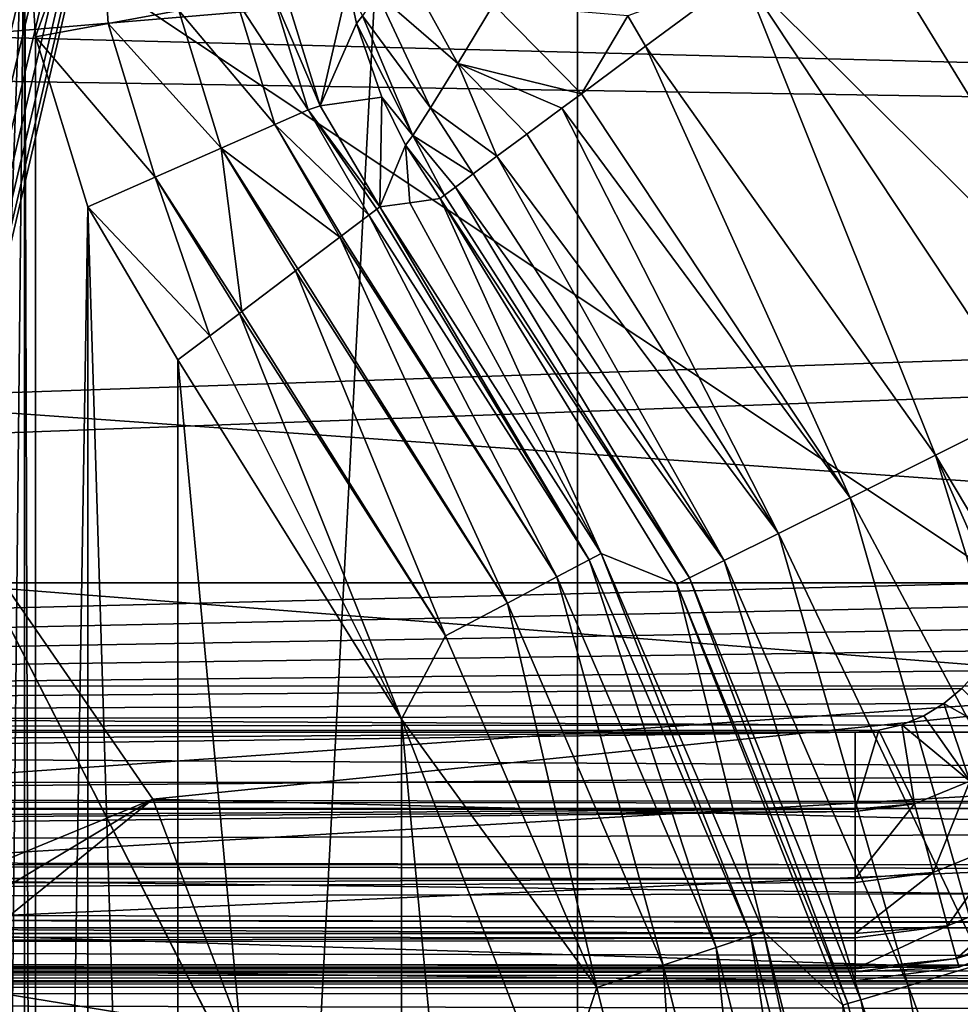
# Model space of a CAD drawing. Header units: millimetres. Extents: x -40 to 40, y -40 to 40.
# Tile 99 of 256: x -19.7 to -17.9, y 1.5 to 3.4. Entities that reach past the tile are written whole.
import ezdxf

# ---------------------------------------------------------------- set-up
doc = ezdxf.new("R2010")
doc.units = ezdxf.units.MM
doc.header["$LTSCALE"] = 26.699852
for name, color, linetype in [('1', 7, 'CONTINUOUS'), ('104', 7, 'CONTINUOUS'), ('109', 7, 'CONTINUOUS'), ('117', 7, 'CONTINUOUS'), ('139', 7, 'CONTINUOUS'), ('146', 7, 'CONTINUOUS'), ('16', 7, 'CONTINUOUS'), ('48', 7, 'CONTINUOUS'), ('60', 7, 'CONTINUOUS'), ('625', 7, 'CONTINUOUS'), ('626', 7, 'CONTINUOUS'), ('629', 7, 'CONTINUOUS'), ('636', 7, 'CONTINUOUS'), ('638', 7, 'CONTINUOUS'), ('639', 7, 'CONTINUOUS'), ('644', 7, 'CONTINUOUS'), ('645', 7, 'CONTINUOUS'), ('646', 7, 'CONTINUOUS'), ('666', 7, 'CONTINUOUS'), ('667', 7, 'CONTINUOUS'), ('668', 7, 'CONTINUOUS'), ('694', 7, 'CONTINUOUS'), ('695', 7, 'CONTINUOUS'), ('747', 7, 'CONTINUOUS'), ('753', 7, 'CONTINUOUS'), ('754', 7, 'CONTINUOUS'), ('909', 7, 'CONTINUOUS'), ('910', 7, 'CONTINUOUS'), ('912', 7, 'CONTINUOUS')]:
    doc.layers.add(name, color=color, linetype=linetype)

msp = doc.modelspace()

# ---------------------------------------------------------------- linework, layer by layer
at = {"layer": '1', "linetype": 'Continuous'}
for points in [[(-15.1168, 36.4929), (-18.6204, 34.8358), (-18.6197, -34.8362), (-15.1168, 36.4929)], [(-15.116, -36.4932), (-15.1168, 36.4929), (-18.6197, -34.8362), (-15.116, -36.4932)], [(-18.6204, 34.8358), (-21.9451, 32.843), (-21.9445, -32.8434), (-18.6204, 34.8358)], [(-18.6197, -34.8362), (-18.6204, 34.8358), (-21.9445, -32.8434), (-18.6197, -34.8362)]]:
    msp.add_3dface(points, dxfattribs=at)
at = {"layer": '104', "linetype": 'Continuous'}
for points in [[(-31.3007, 6.6534, -730), (-31.8247, 3.3452, -730), (-5.6924, 5.6921, -730), (-31.3007, 6.6534, -730)], [(-31.8247, 3.3452, -730), (-23.483, 3.9707, -730), (-5.6924, 5.6921, -730), (-31.8247, 3.3452, -730)], [(-21.5813, 3.7399, -730), (-20.7275, 3.2918, -730), (-6.6934, 4.4723, -730), (-21.5813, 3.7399, -730)], [(-6.6934, 4.4723, -730), (-20.7275, 3.2918, -730), (-7.4371, 3.0809, -730), (-6.6934, 4.4723, -730)], [(-20.7275, 3.2918, -730), (-20.0059, 2.6524, -730), (-7.4371, 3.0809, -730), (-20.7275, 3.2918, -730)], [(-20.0059, 2.6524, -730), (-19.4582, 1.859, -730), (-7.4371, 3.0809, -730), (-20.0059, 2.6524, -730)], [(-7.4371, 3.0809, -730), (-19.4582, 1.859, -730), (-7.8952, 1.5712, -730), (-7.4371, 3.0809, -730)], [(-19.4582, 1.859, -730), (-19.1162, 0.9572, -730), (-7.8952, 1.5712, -730), (-19.4582, 1.859, -730)], [(-19.1162, 0.9572, -730), (-19, 0, -730), (-7.8952, 1.5712, -730), (-19.1162, 0.9572, -730)], [(-7.8952, 1.5712, -730), (-19, 0, -730), (-8.05, 0, -730), (-7.8952, 1.5712, -730)]]:
    msp.add_3dface(points, dxfattribs=at)
at = {"layer": '109', "linetype": 'Continuous'}
for points in [[(-10.5178, 1.9662, -733), (-32.3094, 3.515, -733), (-9.9773, 3.8656, -733), (-10.5178, 1.9662, -733)], [(-22.7081, 2.0291, -733), (-32.3094, 3.515, -733), (-10.5178, 1.9662, -733), (-22.7081, 2.0291, -733)], [(-22.1484, 1.8647, -733), (-22.7081, 2.0291, -733), (-10.5178, 1.9662, -733), (-22.1484, 1.8647, -733)], [(-10.7, 0, -733), (-22.1484, 1.8647, -733), (-10.5178, 1.9662, -733), (-10.7, 0, -733)], [(-21.6581, 1.5498, -733), (-22.1484, 1.8647, -733), (-10.7, 0, -733), (-21.6581, 1.5498, -733)], [(-21.2759, 1.109, -733), (-21.6581, 1.5498, -733), (-10.7, 0, -733), (-21.2759, 1.109, -733)]]:
    msp.add_3dface(points, dxfattribs=at)
at = {"layer": '117', "linetype": 'Continuous'}
for points in [[(-19.4582, 1.859, -730), (-20.0059, 2.6524, -730), (-21.2754, 1.1083, -731.95), (-19.4582, 1.859, -730)], [(-19.4582, 1.859, -730), (-21.2754, 1.1083, -731.95), (-21.1353, 0.8516, -731.95), (-19.4582, 1.859, -730)], [(-19.4582, 1.859, -730), (-21.1353, 0.8516, -731.95), (-21.033, 0.5776, -731.95), (-19.4582, 1.859, -730)], [(-19.1162, 0.9572, -730), (-19.4582, 1.859, -730), (-21.033, 0.5776, -731.95), (-19.1162, 0.9572, -730)]]:
    msp.add_3dface(points, dxfattribs=at)
at = {"layer": '139', "linetype": 'Continuous'}
for points in [[(-19.7116, 3.715, -733), (-20.9482, 5.2112, -733), (-19.8211, 0.6759, -733), (-19.7116, 3.715, -733)], [(-19.75, 0, -733), (-19.7116, 3.715, -733), (-19.8211, 0.6759, -733), (-19.75, 0, -733)], [(-19.7116, -3.7139, -733), (-19.7116, 3.715, -733), (-19.75, 0, -733), (-19.7116, -3.7139, -733)], [(-19.6896, 3.3643, -733), (-19.7116, 3.715, -733), (-19.6895, -3.3633, -733), (-19.6896, 3.3643, -733)], [(-19.6895, -3.3633, -733), (-19.7116, 3.715, -733), (-19.7116, -3.7139, -733), (-19.6895, -3.3633, -733)], [(-19.5867, 3.0283, -733), (-19.6896, 3.3643, -733), (-19.6895, -3.3633, -733), (-19.5867, 3.0283, -733)], [(-19.5863, -3.0274, -733), (-19.5867, 3.0283, -733), (-19.6895, -3.3633, -733), (-19.5863, -3.0274, -733)], [(-19.4087, 2.7259, -733), (-19.5867, 3.0283, -733), (-19.4087, -2.7259, -733), (-19.4087, 2.7259, -733)], [(-19.4087, -2.7259, -733), (-19.5867, 3.0283, -733), (-19.5863, -3.0274, -733), (-19.4087, -2.7259, -733)], [(-18.9676, 2.0168, -733), (-19.4087, 2.7259, -733), (-18.9676, -2.0168, -733), (-18.9676, 2.0168, -733)], [(-18.9676, -2.0168, -733), (-19.4087, 2.7259, -733), (-19.4087, -2.7259, -733), (-18.9676, -2.0168, -733)], [(-18.6647, 1.2383, -733), (-18.9676, 2.0168, -733), (-18.6651, -1.2396, -733), (-18.6647, 1.2383, -733)], [(-18.6651, -1.2396, -733), (-18.9676, 2.0168, -733), (-18.9676, -2.0168, -733), (-18.6651, -1.2396, -733)]]:
    msp.add_3dface(points, dxfattribs=at)
at = {"layer": '146', "linetype": 'Continuous'}
for points in [[(-29.4827, 1.9913, -823.9652), (-24.9125, 14.5088, -823.7467), (-2.4565, 1.9913, -823.9652), (-29.4827, 1.9913, -823.9652)], [(-24.9125, 14.5088, -823.7467), (-1.7467, 14.5087, -823.7467), (-2.4565, 1.9913, -823.9652), (-24.9125, 14.5088, -823.7467)]]:
    msp.add_3dface(points, dxfattribs=at)
at = {"layer": '16', "linetype": 'Continuous'}
for points in [[(-33.9501, 1.8406, -3.5), (-33.5521, 5.5004, -3.5), (33.9501, 1.8406, -3.5), (-33.9501, 1.8406, -3.5)], [(33.9501, 1.8406, -3.5), (-33.5521, 5.5004, -3.5), (5, 5.4103, -3.5), (33.9501, 1.8406, -3.5)], [(33.9501, -1.8406, -3.5), (-33.9501, 1.8406, -3.5), (33.9501, 1.8406, -3.5), (33.9501, -1.8406, -3.5)], [(-33.9501, -1.8406, -3.5), (-33.9501, 1.8406, -3.5), (33.9501, -1.8406, -3.5), (-33.9501, -1.8406, -3.5)]]:
    msp.add_3dface(points, dxfattribs=at)
at = {"layer": '48', "linetype": 'Continuous'}
for points in [[(-7.3415, 3.0413, -14), (-37.6094, 3.8257, -14), (-6.6072, 4.415, -14), (-7.3415, 3.0413, -14)], [(-37.7549, 1.9155, -14), (-37.6094, 3.8257, -14), (-7.3415, 3.0413, -14), (-37.7549, 1.9155, -14)], [(-7.7938, 1.5503, -14), (-37.7549, 1.9155, -14), (-7.3415, 3.0413, -14), (-7.7938, 1.5503, -14)], [(-37.8035, 0, -14), (-37.7549, 1.9155, -14), (-7.9465, 0, -14), (-37.8035, 0, -14)], [(-7.9465, 0, -14), (-37.7549, 1.9155, -14), (-7.7938, 1.5503, -14), (-7.9465, 0, -14)]]:
    msp.add_3dface(points, dxfattribs=at)
at = {"layer": '60', "linetype": 'Continuous'}
for points in [[(-20.6948, 28.4846, -11.5), (-20.6939, -28.4853, -11.5), (-17.6035, 30.492, -11.5), (-20.6948, 28.4846, -11.5)], [(-20.6939, -28.4853, -11.5), (-17.6029, -30.4924, -11.5), (-17.6035, 30.492, -11.5), (-20.6939, -28.4853, -11.5)]]:
    msp.add_3dface(points, dxfattribs=at)
at = {"layer": '625', "linetype": 'Continuous'}
for points in [[(-29.4913, 1.5, -820.5348), (-29.4913, 1.5, -745.4392), (-18.0722, 1.5, -820.5348), (-29.4913, 1.5, -820.5348)], [(-29.4913, 1.5, -745.4392), (-20.6945, 1.5, -745.4392), (-18.0722, 1.5, -820.5348), (-29.4913, 1.5, -745.4392)]]:
    msp.add_3dface(points, dxfattribs=at)
at = {"layer": '626', "linetype": 'Continuous'}
for points in [[(-18.0722, 1.9913, -821.0348), (-29.4853, 1.8389, -821.0082), (-18.0722, 1.8388, -821.0081), (-18.0722, 1.9913, -821.0348)], [(-29.484, 1.914, -821.0274), (-29.4853, 1.8389, -821.0082), (-18.0722, 1.9913, -821.0348), (-29.484, 1.914, -821.0274)], [(-29.4827, 1.9913, -821.0348), (-29.484, 1.914, -821.0274), (-18.0722, 1.9913, -821.0348), (-29.4827, 1.9913, -821.0348)], [(-18.0722, 1.8344, -821.0066), (-29.4877, 1.7019, -820.9362), (-18.0722, 1.7019, -820.9362), (-18.0722, 1.8344, -821.0066)], [(-29.4866, 1.7676, -820.9775), (-29.4877, 1.7019, -820.9362), (-18.0722, 1.8344, -821.0066), (-29.4866, 1.7676, -820.9775)], [(-29.4853, 1.8389, -821.0082), (-29.4866, 1.7676, -820.9775), (-18.0722, 1.8388, -821.0081), (-29.4853, 1.8389, -821.0082)], [(-18.0722, 1.8388, -821.0081), (-29.4866, 1.7676, -820.9775), (-18.0722, 1.8344, -821.0066), (-18.0722, 1.8388, -821.0081)], [(-18.0722, 1.7019, -820.9362), (-29.4888, 1.6434, -820.8853), (-18.0722, 1.6939, -820.9302), (-18.0722, 1.7019, -820.9362)], [(-29.4877, 1.7019, -820.9362), (-29.4888, 1.6434, -820.8853), (-18.0722, 1.7019, -820.9362), (-29.4877, 1.7019, -820.9362)], [(-18.0722, 1.6939, -820.9302), (-29.4888, 1.6434, -820.8853), (-18.0722, 1.5935, -820.8259), (-18.0722, 1.6939, -820.9302)], [(-29.4888, 1.6434, -820.8853), (-29.4896, 1.5934, -820.8259), (-18.0722, 1.5935, -820.8259), (-29.4888, 1.6434, -820.8853)], [(-29.4896, 1.5934, -820.8259), (-29.4903, 1.5533, -820.7595), (-18.0722, 1.5847, -820.8132), (-29.4896, 1.5934, -820.8259)], [(-18.0722, 1.5847, -820.8132), (-29.4903, 1.5533, -820.7595), (-18.0722, 1.524, -820.6877), (-18.0722, 1.5847, -820.8132)], [(-18.0722, 1.5935, -820.8259), (-29.4896, 1.5934, -820.8259), (-18.0722, 1.5847, -820.8132), (-18.0722, 1.5935, -820.8259)], [(-29.4903, 1.5533, -820.7595), (-29.4908, 1.5239, -820.6877), (-18.0722, 1.524, -820.6877), (-29.4903, 1.5533, -820.7595)], [(-29.4911, 1.506, -820.6122), (-29.4913, 1.5, -820.5348), (-18.0722, 1.518, -820.6677), (-29.4911, 1.506, -820.6122)], [(-29.4913, 1.5, -820.5348), (-18.0722, 1.5, -820.5348), (-18.0722, 1.518, -820.6677), (-29.4913, 1.5, -820.5348)], [(-29.4908, 1.5239, -820.6877), (-29.4911, 1.506, -820.6122), (-18.0722, 1.518, -820.6677), (-29.4908, 1.5239, -820.6877)], [(-18.0722, 1.524, -820.6877), (-29.4908, 1.5239, -820.6877), (-18.0722, 1.518, -820.6677), (-18.0722, 1.524, -820.6877)]]:
    msp.add_3dface(points, dxfattribs=at)
at = {"layer": '629', "linetype": 'Continuous'}
for points in [[(-17.5509, 14.5087, -821.2533), (-29.4123, 10.048, -821.1754), (-17.7718, 2.286, -821.0399), (-17.5509, 14.5087, -821.2533)], [(-29.4123, 10.048, -821.1754), (-29.4827, 1.9913, -821.0348), (-17.7718, 2.286, -821.0399), (-29.4123, 10.048, -821.1754)], [(-17.7718, 2.286, -821.0399), (-29.4827, 1.9913, -821.0348), (-17.7763, 2.2395, -821.0391), (-17.7718, 2.286, -821.0399)], [(-17.7763, 2.2395, -821.0391), (-29.4827, 1.9913, -821.0348), (-17.7879, 2.1944, -821.0383), (-17.7763, 2.2395, -821.0391)], [(-17.7879, 2.1944, -821.0383), (-29.4827, 1.9913, -821.0348), (-17.8064, 2.1516, -821.0376), (-17.7879, 2.1944, -821.0383)], [(-17.8064, 2.1516, -821.0376), (-29.4827, 1.9913, -821.0348), (-17.8312, 2.1123, -821.0369), (-17.8064, 2.1516, -821.0376)], [(-17.8312, 2.1123, -821.0369), (-29.4827, 1.9913, -821.0348), (-17.8617, 2.0773, -821.0363), (-17.8312, 2.1123, -821.0369)], [(-17.8617, 2.0773, -821.0363), (-29.4827, 1.9913, -821.0348), (-17.8973, 2.0474, -821.0357), (-17.8617, 2.0773, -821.0363)], [(-17.8973, 2.0474, -821.0357), (-29.4827, 1.9913, -821.0348), (-17.9371, 2.0233, -821.0353), (-17.8973, 2.0474, -821.0357)], [(-17.9371, 2.0233, -821.0353), (-29.4827, 1.9913, -821.0348), (-17.9802, 2.0057, -821.035), (-17.9371, 2.0233, -821.0353)], [(-17.9802, 2.0057, -821.035), (-29.4827, 1.9913, -821.0348), (-18.0256, 1.9949, -821.0348), (-17.9802, 2.0057, -821.035)], [(-29.4827, 1.9913, -821.0348), (-18.0722, 1.9913, -821.0348), (-18.0256, 1.9949, -821.0348), (-29.4827, 1.9913, -821.0348)]]:
    msp.add_3dface(points, dxfattribs=at)
at = {"layer": '636', "linetype": 'Continuous'}
for points in [[(-19.9209, 2.8738, -744.3793), (-19.921, 3.0122, -744.3088), (-17.0513, 14.5087, -820.7359), (-19.9209, 2.8738, -744.3793)], [(-19.921, 3.0122, -744.3088), (-19.9202, 3.1585, -744.2569), (-17.0513, 14.5087, -820.7359), (-19.921, 3.0122, -744.3088)], [(-19.9201, 2.7456, -744.467), (-19.9209, 2.8738, -744.3793), (-17.0513, 14.5087, -820.7359), (-19.9201, 2.7456, -744.467)], [(-19.9202, 3.1585, -744.2569), (-19.9187, 3.3103, -744.2242), (-17.0513, 14.5087, -820.7359), (-19.9202, 3.1585, -744.2569)], [(-19.9185, 2.6298, -744.5705), (-19.9201, 2.7456, -744.467), (-17.0513, 14.5087, -820.7359), (-19.9185, 2.6298, -744.5705)], [(-19.9187, 3.3103, -744.2242), (-19.9165, 3.4651, -744.2115), (-17.0513, 14.5087, -820.7359), (-19.9187, 3.3103, -744.2242)], [(-19.9162, 2.5285, -744.688), (-19.9185, 2.6298, -744.5705), (-17.0513, 14.5087, -820.7359), (-19.9162, 2.5285, -744.688)], [(-19.9131, 2.4432, -744.8176), (-19.9162, 2.5285, -744.688), (-17.0513, 14.5087, -820.7359), (-19.9131, 2.4432, -744.8176)], [(-19.9095, 2.3753, -744.9571), (-19.9131, 2.4432, -744.8176), (-17.0513, 14.5087, -820.7359), (-19.9095, 2.3753, -744.9571)], [(-19.9052, 2.326, -745.1041), (-19.9095, 2.3753, -744.9571), (-17.0513, 14.5087, -820.7359), (-19.9052, 2.326, -745.1041)], [(-19.9004, 2.2961, -745.2563), (-19.9052, 2.326, -745.1041), (-17.0513, 14.5087, -820.7359), (-19.9004, 2.2961, -745.2563)], [(-19.8952, 2.2861, -745.4113), (-19.9004, 2.2961, -745.2563), (-17.0513, 14.5087, -820.7359), (-19.8952, 2.2861, -745.4113)], [(-19.8952, 2.2861, -745.4113), (-17.0513, 14.5087, -820.7359), (-17.2722, 2.286, -820.5225), (-19.8952, 2.2861, -745.4113)]]:
    msp.add_3dface(points, dxfattribs=at)
at = {"layer": '638', "linetype": 'Continuous'}
for points in [[(-19.9251, 2.0826, -745.4123), (-19.8952, 2.2861, -745.4113), (-17.3025, 2.0816, -820.5219), (-19.9251, 2.0826, -745.4123)], [(-19.8952, 2.2861, -745.4113), (-17.2722, 2.286, -820.5225), (-17.3025, 2.0816, -820.5219), (-19.8952, 2.2861, -745.4113)], [(-20.0065, 1.8925, -745.4152), (-19.9251, 2.0826, -745.4123), (-17.3025, 2.0816, -820.5219), (-20.0065, 1.8925, -745.4152)], [(-17.3842, 1.8917, -820.5224), (-20.0065, 1.8925, -745.4152), (-17.3025, 2.0816, -820.5219), (-17.3842, 1.8917, -820.5224)], [(-20.1338, 1.7297, -745.4196), (-20.0065, 1.8925, -745.4152), (-17.3842, 1.8917, -820.5224), (-20.1338, 1.7297, -745.4196)], [(-17.5118, 1.7291, -820.5241), (-20.1338, 1.7297, -745.4196), (-17.3842, 1.8917, -820.5224), (-17.5118, 1.7291, -820.5241)], [(-20.2986, 1.605, -745.4254), (-20.1338, 1.7297, -745.4196), (-17.5118, 1.7291, -820.5241), (-20.2986, 1.605, -745.4254)], [(-17.6761, 1.6049, -820.5269), (-20.2986, 1.605, -745.4254), (-17.5118, 1.7291, -820.5241), (-17.6761, 1.6049, -820.5269)], [(-20.4899, 1.5267, -745.4321), (-20.2986, 1.605, -745.4254), (-17.8674, 1.5267, -820.5305), (-20.4899, 1.5267, -745.4321)], [(-17.8674, 1.5267, -820.5305), (-20.2986, 1.605, -745.4254), (-17.6761, 1.6049, -820.5269), (-17.8674, 1.5267, -820.5305)], [(-20.6945, 1.5, -745.4392), (-20.4899, 1.5267, -745.4321), (-18.0722, 1.5, -820.5348), (-20.6945, 1.5, -745.4392)], [(-18.0722, 1.5, -820.5348), (-20.4899, 1.5267, -745.4321), (-17.8674, 1.5267, -820.5305), (-18.0722, 1.5, -820.5348)]]:
    msp.add_3dface(points, dxfattribs=at)
at = {"layer": '639', "linetype": 'Continuous'}
for points in [[(-17.8617, 2.0773, -821.0363), (-17.8973, 2.0474, -821.0357), (-17.7515, 1.9655, -821.0089), (-17.8617, 2.0773, -821.0363)], [(-17.8973, 2.0474, -821.0357), (-17.9371, 2.0233, -821.0353), (-17.8457, 1.8943, -821.0077), (-17.8973, 2.0474, -821.0357)], [(-17.8973, 2.0474, -821.0357), (-17.8457, 1.8943, -821.0077), (-17.7515, 1.9655, -821.0089), (-17.8973, 2.0474, -821.0357)], [(-17.9371, 2.0233, -821.0353), (-17.9802, 2.0057, -821.035), (-17.8457, 1.8943, -821.0077), (-17.9371, 2.0233, -821.0353)], [(-17.9802, 2.0057, -821.035), (-18.0256, 1.9949, -821.0348), (-17.955, 1.8496, -821.0069), (-17.9802, 2.0057, -821.035)], [(-17.9802, 2.0057, -821.035), (-17.955, 1.8496, -821.0069), (-17.8457, 1.8943, -821.0077), (-17.9802, 2.0057, -821.035)], [(-18.0256, 1.9949, -821.0348), (-18.0722, 1.8388, -821.0081), (-17.955, 1.8496, -821.0069), (-18.0256, 1.9949, -821.0348)], [(-18.0722, 1.9913, -821.0348), (-18.0722, 1.8388, -821.0081), (-18.0256, 1.9949, -821.0348), (-18.0722, 1.9913, -821.0348)], [(-17.955, 1.8496, -821.0069), (-17.9187, 1.7138, -820.9305), (-17.8457, 1.8943, -821.0077), (-17.955, 1.8496, -821.0069)], [(-17.9187, 1.7138, -820.9305), (-17.7755, 1.7723, -820.9315), (-17.8457, 1.8943, -821.0077), (-17.9187, 1.7138, -820.9305)], [(-18.0722, 1.7019, -820.9362), (-17.9187, 1.7138, -820.9305), (-17.955, 1.8496, -821.0069), (-18.0722, 1.7019, -820.9362)], [(-18.0722, 1.8344, -821.0066), (-18.0722, 1.7019, -820.9362), (-17.955, 1.8496, -821.0069), (-18.0722, 1.8344, -821.0066)], [(-18.0722, 1.8388, -821.0081), (-18.0722, 1.8344, -821.0066), (-17.955, 1.8496, -821.0069), (-18.0722, 1.8388, -821.0081)], [(-17.9187, 1.7138, -820.9305), (-17.8903, 1.6083, -820.8136), (-17.7755, 1.7723, -820.9315), (-17.9187, 1.7138, -820.9305)], [(-17.8903, 1.6083, -820.8136), (-17.7205, 1.6777, -820.8148), (-17.7755, 1.7723, -820.9315), (-17.8903, 1.6083, -820.8136)], [(-18.0722, 1.5935, -820.8259), (-17.8903, 1.6083, -820.8136), (-17.9187, 1.7138, -820.9305), (-18.0722, 1.5935, -820.8259)], [(-18.0722, 1.6939, -820.9302), (-18.0722, 1.5935, -820.8259), (-17.9187, 1.7138, -820.9305), (-18.0722, 1.6939, -820.9302)], [(-18.0722, 1.7019, -820.9362), (-18.0722, 1.6939, -820.9302), (-17.9187, 1.7138, -820.9305), (-18.0722, 1.7019, -820.9362)], [(-17.8903, 1.6083, -820.8136), (-17.8726, 1.5439, -820.6682), (-17.7205, 1.6777, -820.8148), (-17.8903, 1.6083, -820.8136)], [(-17.8726, 1.5439, -820.6682), (-17.6863, 1.6201, -820.6695), (-17.7205, 1.6777, -820.8148), (-17.8726, 1.5439, -820.6682)], [(-17.8726, 1.5439, -820.6682), (-17.6761, 1.6049, -820.5269), (-17.6863, 1.6201, -820.6695), (-17.8726, 1.5439, -820.6682)], [(-18.0722, 1.524, -820.6877), (-17.8726, 1.5439, -820.6682), (-17.8903, 1.6083, -820.8136), (-18.0722, 1.524, -820.6877)], [(-18.0722, 1.5847, -820.8132), (-18.0722, 1.524, -820.6877), (-17.8903, 1.6083, -820.8136), (-18.0722, 1.5847, -820.8132)], [(-18.0722, 1.5935, -820.8259), (-18.0722, 1.5847, -820.8132), (-17.8903, 1.6083, -820.8136), (-18.0722, 1.5935, -820.8259)], [(-17.8674, 1.5267, -820.5305), (-17.6761, 1.6049, -820.5269), (-17.8726, 1.5439, -820.6682), (-17.8674, 1.5267, -820.5305)], [(-18.0722, 1.518, -820.6677), (-17.8674, 1.5267, -820.5305), (-17.8726, 1.5439, -820.6682), (-18.0722, 1.518, -820.6677)], [(-18.0722, 1.524, -820.6877), (-18.0722, 1.518, -820.6677), (-17.8726, 1.5439, -820.6682), (-18.0722, 1.524, -820.6877)], [(-18.0722, 1.518, -820.6677), (-18.0722, 1.5, -820.5348), (-17.8674, 1.5267, -820.5305), (-18.0722, 1.518, -820.6677)]]:
    msp.add_3dface(points, dxfattribs=at)
at = {"layer": '644', "linetype": 'Continuous'}
for points in [[(-16.7729, 3.3189, -740.5), (-16.1844, 4.8319, -740.5), (-18.0882, 3.6402, -740.5), (-16.7729, 3.3189, -740.5)], [(-17.5297, 2.7298, -740.5), (-16.7729, 3.3189, -740.5), (-18.0882, 3.6402, -740.5), (-17.5297, 2.7298, -740.5)]]:
    msp.add_3dface(points, dxfattribs=at)
at = {"layer": '645', "linetype": 'Continuous'}
for points in [[(-17.5297, 2.7298, -740.5), (-18.0882, 3.6402, -740.5), (-18.2939, 3.4877, -740.4667), (-17.5297, 2.7298, -740.5)], [(-18.4861, 3.3453, -740.3688), (-17.9139, 2.5381, -740.4031), (-18.2939, 3.4877, -740.4667), (-18.4861, 3.3453, -740.3688)], [(-17.9139, 2.5381, -740.4031), (-17.7266, 2.6315, -740.4755), (-18.2939, 3.4877, -740.4667), (-17.9139, 2.5381, -740.4031)], [(-17.7266, 2.6315, -740.4755), (-17.5297, 2.7298, -740.5), (-18.2939, 3.4877, -740.4667), (-17.7266, 2.6315, -740.4755)], [(-18.6125, 3.2517, -740.2578), (-18.0823, 2.454, -740.2865), (-18.4861, 3.3453, -740.3688), (-18.6125, 3.2517, -740.2578)], [(-18.0823, 2.454, -740.2865), (-17.9139, 2.5381, -740.4031), (-18.4861, 3.3453, -740.3688), (-18.0823, 2.454, -740.2865)], [(-18.6512, 3.223, -740.2135), (-18.0823, 2.454, -740.2865), (-18.6125, 3.2517, -740.2578), (-18.6512, 3.223, -740.2135)], [(-18.7205, 3.1716, -740.1171), (-18.2236, 2.3835, -740.1313), (-18.6512, 3.223, -740.2135), (-18.7205, 3.1716, -740.1171)], [(-18.2236, 2.3835, -740.1313), (-18.0823, 2.454, -740.2865), (-18.6512, 3.223, -740.2135), (-18.2236, 2.3835, -740.1313)], [(-18.7792, 3.1281, -740.0102), (-18.2236, 2.3835, -740.1313), (-18.7205, 3.1716, -740.1171), (-18.7792, 3.1281, -740.0102)], [(-18.8264, 3.0932, -739.8949), (-18.3309, 2.3299, -739.9451), (-18.7792, 3.1281, -740.0102), (-18.8264, 3.0932, -739.8949)], [(-18.3309, 2.3299, -739.9451), (-18.2236, 2.3835, -740.1313), (-18.7792, 3.1281, -740.0102), (-18.3309, 2.3299, -739.9451)], [(-18.8612, 3.0674, -739.773), (-18.3309, 2.3299, -739.9451), (-18.8264, 3.0932, -739.8949), (-18.8612, 3.0674, -739.773)], [(-18.883, 3.0512, -739.6465), (-18.3989, 2.296, -739.7371), (-18.8612, 3.0674, -739.773), (-18.883, 3.0512, -739.6465)], [(-18.3989, 2.296, -739.7371), (-18.3309, 2.3299, -739.9451), (-18.8612, 3.0674, -739.773), (-18.3989, 2.296, -739.7371)], [(-18.8915, 3.0449, -739.5175), (-18.3989, 2.296, -739.7371), (-18.883, 3.0512, -739.6465), (-18.8915, 3.0449, -739.5175)], [(-18.4243, 2.2833, -739.5175), (-18.3989, 2.296, -739.7371), (-18.8915, 3.0449, -739.5175), (-18.4243, 2.2833, -739.5175)], [(-17.9139, 2.5381, -740.4031), (-17.3915, 1.661, -740.4644), (-17.7266, 2.6315, -740.4755), (-17.9139, 2.5381, -740.4031)], [(-18.0823, 2.454, -740.2865), (-17.624, 1.5922, -740.3621), (-17.9139, 2.5381, -740.4031), (-18.0823, 2.454, -740.2865)], [(-17.5114, 1.6255, -740.4211), (-17.3915, 1.661, -740.4644), (-17.9139, 2.5381, -740.4031), (-17.5114, 1.6255, -740.4211)], [(-17.624, 1.5922, -740.3621), (-17.5114, 1.6255, -740.4211), (-17.9139, 2.5381, -740.4031), (-17.624, 1.5922, -740.3621)], [(-18.2236, 2.3835, -740.1313), (-17.8201, 1.5341, -740.2029), (-18.0823, 2.454, -740.2865), (-18.2236, 2.3835, -740.1313)], [(-17.8201, 1.5341, -740.2029), (-17.624, 1.5922, -740.3621), (-18.0823, 2.454, -740.2865), (-17.8201, 1.5341, -740.2029)], [(-18.3309, 2.3299, -739.9451), (-17.9675, 1.4904, -740.0017), (-18.2236, 2.3835, -740.1313), (-18.3309, 2.3299, -739.9451)], [(-17.9675, 1.4904, -740.0017), (-17.8201, 1.5341, -740.2029), (-18.2236, 2.3835, -740.1313), (-17.9675, 1.4904, -740.0017)], [(-18.3989, 2.296, -739.7371), (-18.0608, 1.4628, -739.7718), (-18.3309, 2.3299, -739.9451), (-18.3989, 2.296, -739.7371)], [(-18.0608, 1.4628, -739.7718), (-17.9675, 1.4904, -740.0017), (-18.3309, 2.3299, -739.9451), (-18.0608, 1.4628, -739.7718)], [(-18.4243, 2.2833, -739.5175), (-18.0867, 1.4551, -739.6453), (-18.3989, 2.296, -739.7371), (-18.4243, 2.2833, -739.5175)], [(-18.0867, 1.4551, -739.6453), (-18.0608, 1.4628, -739.7718), (-18.3989, 2.296, -739.7371), (-18.0867, 1.4551, -739.6453)], [(-18.0968, 1.4522, -739.5175), (-18.0867, 1.4551, -739.6453), (-18.4243, 2.2833, -739.5175), (-18.0968, 1.4522, -739.5175)]]:
    msp.add_3dface(points, dxfattribs=at)
at = {"layer": '646', "linetype": 'Continuous'}
for points in [[(-17.8201, 1.5341, -740.2029), (-17.9675, 1.4904, -740.0017), (-17.7055, 0.7852, -740.1711), (-17.8201, 1.5341, -740.2029)], [(-17.9675, 1.4904, -740.0017), (-18.0608, 1.4628, -739.7718), (-17.8353, 0.7591, -739.9715), (-17.9675, 1.4904, -740.0017)], [(-17.7055, 0.7852, -740.1711), (-17.9675, 1.4904, -740.0017), (-17.8353, 0.7591, -739.9715), (-17.7055, 0.7852, -740.1711)], [(-18.0608, 1.4628, -739.7718), (-18.0867, 1.4551, -739.6453), (-17.9123, 0.7401, -739.7552), (-18.0608, 1.4628, -739.7718)], [(-17.8353, 0.7591, -739.9715), (-18.0608, 1.4628, -739.7718), (-17.9123, 0.7401, -739.7552), (-17.8353, 0.7591, -739.9715)], [(-18.0867, 1.4551, -739.6453), (-18.0968, 1.4522, -739.5175), (-17.9123, 0.7401, -739.7552), (-18.0867, 1.4551, -739.6453)]]:
    msp.add_3dface(points, dxfattribs=at)
at = {"layer": '666', "linetype": 'Continuous'}
for points in [[(-18.9719, 3.5213, -739.9527), (-19.0158, 3.4498, -739.8215), (-18.8563, 3.3113, -740.0494), (-18.9719, 3.5213, -739.9527)], [(-18.7863, 3.4279, -740.1838), (-18.9719, 3.5213, -739.9527), (-18.8563, 3.3113, -740.0494), (-18.7863, 3.4279, -740.1838)], [(-18.4861, 3.3453, -740.3688), (-18.2939, 3.4877, -740.4667), (-18.5212, 3.4056, -740.3703), (-18.4861, 3.3453, -740.3688)], [(-19.0444, 3.4054, -739.675), (-19.0731, 3.468, -739.5207), (-19.0563, 3.3903, -739.5205), (-19.0444, 3.4054, -739.675)], [(-19.0158, 3.4498, -739.8215), (-19.0444, 3.4054, -739.675), (-18.9102, 3.2236, -739.8883), (-19.0158, 3.4498, -739.8215)], [(-18.8563, 3.3113, -740.0494), (-19.0158, 3.4498, -739.8215), (-18.9102, 3.2236, -739.8883), (-18.8563, 3.3113, -740.0494)], [(-18.6125, 3.2517, -740.2578), (-18.7863, 3.4279, -740.1838), (-18.8563, 3.3113, -740.0494), (-18.6125, 3.2517, -740.2578)], [(-18.7863, 3.4279, -740.1838), (-18.6125, 3.2517, -740.2578), (-18.5212, 3.4056, -740.3703), (-18.7863, 3.4279, -740.1838)], [(-19.0444, 3.4054, -739.675), (-19.0563, 3.3903, -739.5205), (-18.9453, 3.1691, -739.7085), (-19.0444, 3.4054, -739.675)], [(-18.9102, 3.2236, -739.8883), (-19.0444, 3.4054, -739.675), (-18.9453, 3.1691, -739.7085), (-18.9102, 3.2236, -739.8883)], [(-18.6125, 3.2517, -740.2578), (-18.4861, 3.3453, -740.3688), (-18.5212, 3.4056, -740.3703), (-18.6125, 3.2517, -740.2578)], [(-19.0563, 3.3903, -739.5205), (-19.0066, 3.2449, -739.5196), (-18.9453, 3.1691, -739.7085), (-19.0563, 3.3903, -739.5205)], [(-18.7792, 3.1281, -740.0102), (-18.8563, 3.3113, -740.0494), (-18.9102, 3.2236, -739.8883), (-18.7792, 3.1281, -740.0102)], [(-18.7792, 3.1281, -740.0102), (-18.7205, 3.1716, -740.1171), (-18.8563, 3.3113, -740.0494), (-18.7792, 3.1281, -740.0102)], [(-18.7205, 3.1716, -740.1171), (-18.6512, 3.223, -740.2135), (-18.8563, 3.3113, -740.0494), (-18.7205, 3.1716, -740.1171)], [(-18.6512, 3.223, -740.2135), (-18.6125, 3.2517, -740.2578), (-18.8563, 3.3113, -740.0494), (-18.6512, 3.223, -740.2135)], [(-18.9453, 3.1691, -739.7085), (-19.0066, 3.2449, -739.5196), (-18.9599, 3.1504, -739.5188), (-18.9453, 3.1691, -739.7085)], [(-18.8264, 3.0932, -739.8949), (-18.9102, 3.2236, -739.8883), (-18.9453, 3.1691, -739.7085), (-18.8264, 3.0932, -739.8949)], [(-18.8264, 3.0932, -739.8949), (-18.7792, 3.1281, -740.0102), (-18.9102, 3.2236, -739.8883), (-18.8264, 3.0932, -739.8949)], [(-18.883, 3.0512, -739.6465), (-18.9453, 3.1691, -739.7085), (-18.9599, 3.1504, -739.5188), (-18.883, 3.0512, -739.6465)], [(-18.883, 3.0512, -739.6465), (-18.8612, 3.0674, -739.773), (-18.9453, 3.1691, -739.7085), (-18.883, 3.0512, -739.6465)], [(-18.8612, 3.0674, -739.773), (-18.8264, 3.0932, -739.8949), (-18.9453, 3.1691, -739.7085), (-18.8612, 3.0674, -739.773)], [(-18.8915, 3.0449, -739.5175), (-18.883, 3.0512, -739.6465), (-18.9599, 3.1504, -739.5188), (-18.8915, 3.0449, -739.5175)]]:
    msp.add_3dface(points, dxfattribs=at)
at = {"layer": '667', "linetype": 'Continuous'}
for points in [[(-19.1283, 3.2278, -733.4902), (-19.0731, 3.468, -739.5207), (-19.1978, 3.4537, -733.4896), (-19.1283, 3.2278, -733.4902)], [(-19.0563, 3.3903, -739.5205), (-19.0731, 3.468, -739.5207), (-19.1283, 3.2278, -733.4902), (-19.0563, 3.3903, -739.5205)], [(-19.0066, 3.2449, -739.5196), (-19.0563, 3.3903, -739.5205), (-19.1283, 3.2278, -733.4902), (-19.0066, 3.2449, -739.5196)], [(-19.0105, 3.0281, -733.4913), (-19.0066, 3.2449, -739.5196), (-19.1283, 3.2278, -733.4902), (-19.0105, 3.0281, -733.4913)], [(-18.9599, 3.1504, -739.5188), (-19.0066, 3.2449, -739.5196), (-19.0105, 3.0281, -733.4913), (-18.9599, 3.1504, -739.5188)], [(-19.0105, 3.0281, -733.4913), (-18.9509, 3.0365, -736.5052), (-18.9599, 3.1504, -739.5188), (-19.0105, 3.0281, -733.4913)], [(-18.8915, 3.0449, -739.5175), (-18.9599, 3.1504, -739.5188), (-18.9509, 3.0365, -736.5052), (-18.8915, 3.0449, -739.5175)]]:
    msp.add_3dface(points, dxfattribs=at)
at = {"layer": '668', "linetype": 'Continuous'}
for points in [[(-18.9509, 3.0365, -736.5052), (-19.0105, 3.0281, -733.4913), (-18.5736, 2.3436, -733.4913), (-18.9509, 3.0365, -736.5052)], [(-18.8915, 3.0449, -739.5175), (-18.9509, 3.0365, -736.5052), (-18.5736, 2.3436, -733.4913), (-18.8915, 3.0449, -739.5175)], [(-18.4243, 2.2833, -739.5175), (-18.8915, 3.0449, -739.5175), (-18.5736, 2.3436, -733.4913), (-18.4243, 2.2833, -739.5175)], [(-18.253, 1.5975, -733.4913), (-18.4243, 2.2833, -739.5175), (-18.5736, 2.3436, -733.4913), (-18.253, 1.5975, -733.4913)], [(-18.0968, 1.4522, -739.5175), (-18.4243, 2.2833, -739.5175), (-18.253, 1.5975, -733.4913), (-18.0968, 1.4522, -739.5175)], [(-18.0573, 0.8094, -733.4913), (-18.0968, 1.4522, -739.5175), (-18.253, 1.5975, -733.4913), (-18.0573, 0.8094, -733.4913)]]:
    msp.add_3dface(points, dxfattribs=at)
at = {"layer": '694', "linetype": 'Continuous'}
for points in [[(-19.0317, 3.0121, -733.3389), (-18.5971, 2.3312, -733.3389), (-19.0163, 3.0237, -733.4146), (-19.0317, 3.0121, -733.3389)], [(-18.5971, 2.3312, -733.3389), (-19.0105, 3.0281, -733.4913), (-19.0163, 3.0237, -733.4146), (-18.5971, 2.3312, -733.3389)], [(-18.5736, 2.3436, -733.4913), (-19.0105, 3.0281, -733.4913), (-18.5971, 2.3312, -733.3389), (-18.5736, 2.3436, -733.4913)], [(-19.0317, 3.0121, -733.3389), (-19.0861, 2.9708, -733.2068), (-18.6607, 2.2975, -733.2018), (-19.0317, 3.0121, -733.3389)], [(-18.5971, 2.3312, -733.3389), (-19.0317, 3.0121, -733.3389), (-18.6607, 2.2975, -733.2018), (-18.5971, 2.3312, -733.3389)], [(-19.089, 2.9685, -733.2018), (-19.172, 2.9056, -733.0979), (-18.7584, 2.2458, -733.0933), (-19.089, 2.9685, -733.2018)], [(-18.6607, 2.2975, -733.2018), (-19.0861, 2.9708, -733.2068), (-19.089, 2.9685, -733.2018), (-18.6607, 2.2975, -733.2018)], [(-18.6607, 2.2975, -733.2018), (-19.089, 2.9685, -733.2018), (-18.7584, 2.2458, -733.0933), (-18.6607, 2.2975, -733.2018)], [(-18.8807, 2.181, -733.0238), (-19.177, 2.9017, -733.0933), (-19.2826, 2.8216, -733.0257), (-18.8807, 2.181, -733.0238)], [(-18.7584, 2.2458, -733.0933), (-19.172, 2.9056, -733.0979), (-19.177, 2.9017, -733.0933), (-18.7584, 2.2458, -733.0933)], [(-18.8807, 2.181, -733.0238), (-18.7584, 2.2458, -733.0933), (-19.177, 2.9017, -733.0933), (-18.8807, 2.181, -733.0238)], [(-19.2873, 2.818, -733.0238), (-18.8807, 2.181, -733.0238), (-19.2826, 2.8216, -733.0257), (-19.2873, 2.818, -733.0238)], [(-19.3457, 2.7737, -733.0063), (-18.9676, 2.0168, -733), (-19.2873, 2.818, -733.0238), (-19.3457, 2.7737, -733.0063)], [(-19.2873, 2.818, -733.0238), (-18.9676, 2.0168, -733), (-18.8807, 2.181, -733.0238), (-19.2873, 2.818, -733.0238)], [(-19.4087, 2.7259, -733), (-18.9676, 2.0168, -733), (-19.3457, 2.7737, -733.0063), (-19.4087, 2.7259, -733)], [(-18.2782, 1.589, -733.3389), (-18.5736, 2.3436, -733.4913), (-18.5971, 2.3312, -733.3389), (-18.2782, 1.589, -733.3389)], [(-18.253, 1.5975, -733.4913), (-18.5736, 2.3436, -733.4913), (-18.2782, 1.589, -733.3389), (-18.253, 1.5975, -733.4913)], [(-18.3465, 1.5661, -733.2018), (-18.5971, 2.3312, -733.3389), (-18.6607, 2.2975, -733.2018), (-18.3465, 1.5661, -733.2018)], [(-18.2782, 1.589, -733.3389), (-18.5971, 2.3312, -733.3389), (-18.3465, 1.5661, -733.2018), (-18.2782, 1.589, -733.3389)], [(-18.4512, 1.5308, -733.0933), (-18.6607, 2.2975, -733.2018), (-18.7584, 2.2458, -733.0933), (-18.4512, 1.5308, -733.0933)], [(-18.3465, 1.5661, -733.2018), (-18.6607, 2.2975, -733.2018), (-18.4512, 1.5308, -733.0933), (-18.3465, 1.5661, -733.2018)], [(-18.8807, 2.181, -733.0238), (-18.5824, 1.4867, -733.0238), (-18.7584, 2.2458, -733.0933), (-18.8807, 2.181, -733.0238)], [(-18.5824, 1.4867, -733.0238), (-18.4512, 1.5308, -733.0933), (-18.7584, 2.2458, -733.0933), (-18.5824, 1.4867, -733.0238)], [(-18.8807, 2.181, -733.0238), (-18.9676, 2.0168, -733), (-18.5824, 1.4867, -733.0238), (-18.8807, 2.181, -733.0238)], [(-18.9676, 2.0168, -733), (-18.6647, 1.2383, -733), (-18.5824, 1.4867, -733.0238), (-18.9676, 2.0168, -733)], [(-18.0835, 0.8051, -733.3389), (-18.253, 1.5975, -733.4913), (-18.2782, 1.589, -733.3389), (-18.0835, 0.8051, -733.3389)], [(-18.0573, 0.8094, -733.4913), (-18.253, 1.5975, -733.4913), (-18.0835, 0.8051, -733.3389), (-18.0573, 0.8094, -733.4913)], [(-18.1546, 0.7935, -733.2018), (-18.2782, 1.589, -733.3389), (-18.3465, 1.5661, -733.2018), (-18.1546, 0.7935, -733.2018)], [(-18.0835, 0.8051, -733.3389), (-18.2782, 1.589, -733.3389), (-18.1546, 0.7935, -733.2018), (-18.0835, 0.8051, -733.3389)], [(-18.2636, 0.7756, -733.0933), (-18.3465, 1.5661, -733.2018), (-18.4512, 1.5308, -733.0933), (-18.2636, 0.7756, -733.0933)], [(-18.1546, 0.7935, -733.2018), (-18.3465, 1.5661, -733.2018), (-18.2636, 0.7756, -733.0933), (-18.1546, 0.7935, -733.2018)], [(-18.5824, 1.4867, -733.0238), (-18.4002, 0.7532, -733.0238), (-18.4512, 1.5308, -733.0933), (-18.5824, 1.4867, -733.0238)], [(-18.4002, 0.7532, -733.0238), (-18.2636, 0.7756, -733.0933), (-18.4512, 1.5308, -733.0933), (-18.4002, 0.7532, -733.0238)], [(-18.5824, 1.4867, -733.0238), (-18.6647, 1.2383, -733), (-18.4002, 0.7532, -733.0238), (-18.5824, 1.4867, -733.0238)]]:
    msp.add_3dface(points, dxfattribs=at)
at = {"layer": '695', "linetype": 'Continuous'}
for points in [[(-19.7116, 3.715, -733), (-19.6896, 3.3643, -733), (-19.5665, 3.707, -733.0216), (-19.7116, 3.715, -733)], [(-19.6896, 3.3643, -733), (-19.5467, 3.3903, -733.0216), (-19.5665, 3.707, -733.0216), (-19.6896, 3.3643, -733)], [(-19.5467, 3.3903, -733.0216), (-19.4069, 3.4157, -733.0909), (-19.5665, 3.707, -733.0216), (-19.5467, 3.3903, -733.0216)], [(-19.2929, 3.4365, -733.2044), (-19.1515, 3.22, -733.3454), (-19.222, 3.4494, -733.3449), (-19.2929, 3.4365, -733.2044)], [(-19.1283, 3.2278, -733.4902), (-19.1978, 3.4537, -733.4896), (-19.222, 3.4494, -733.3449), (-19.1283, 3.2278, -733.4902)], [(-19.1515, 3.22, -733.3454), (-19.1283, 3.2278, -733.4902), (-19.222, 3.4494, -733.3449), (-19.1515, 3.22, -733.3454)], [(-19.4069, 3.4157, -733.0909), (-19.2175, 3.1909, -733.2046), (-19.2929, 3.4365, -733.2044), (-19.4069, 3.4157, -733.0909)], [(-19.2175, 3.1909, -733.2046), (-19.1515, 3.22, -733.3454), (-19.2929, 3.4365, -733.2044), (-19.2175, 3.1909, -733.2046)], [(-19.5467, 3.3903, -733.0216), (-19.3236, 3.1442, -733.091), (-19.4069, 3.4157, -733.0909), (-19.5467, 3.3903, -733.0216)], [(-19.3236, 3.1442, -733.091), (-19.2175, 3.1909, -733.2046), (-19.4069, 3.4157, -733.0909), (-19.3236, 3.1442, -733.091)], [(-19.6896, 3.3643, -733), (-19.4537, 3.0869, -733.0216), (-19.5467, 3.3903, -733.0216), (-19.6896, 3.3643, -733)], [(-19.4537, 3.0869, -733.0216), (-19.3236, 3.1442, -733.091), (-19.5467, 3.3903, -733.0216), (-19.4537, 3.0869, -733.0216)], [(-19.6896, 3.3643, -733), (-19.5867, 3.0283, -733), (-19.4537, 3.0869, -733.0216), (-19.6896, 3.3643, -733)], [(-19.0105, 3.0281, -733.4913), (-19.1283, 3.2278, -733.4902), (-19.1515, 3.22, -733.3454), (-19.0105, 3.0281, -733.4913)], [(-19.2175, 3.1909, -733.2046), (-19.0317, 3.0121, -733.3389), (-19.1515, 3.22, -733.3454), (-19.2175, 3.1909, -733.2046)], [(-19.0163, 3.0237, -733.4146), (-19.0105, 3.0281, -733.4913), (-19.1515, 3.22, -733.3454), (-19.0163, 3.0237, -733.4146)], [(-19.0317, 3.0121, -733.3389), (-19.0163, 3.0237, -733.4146), (-19.1515, 3.22, -733.3454), (-19.0317, 3.0121, -733.3389)], [(-19.3236, 3.1442, -733.091), (-19.089, 2.9685, -733.2018), (-19.2175, 3.1909, -733.2046), (-19.3236, 3.1442, -733.091)], [(-19.089, 2.9685, -733.2018), (-19.0861, 2.9708, -733.2068), (-19.2175, 3.1909, -733.2046), (-19.089, 2.9685, -733.2018)], [(-19.0861, 2.9708, -733.2068), (-19.0317, 3.0121, -733.3389), (-19.2175, 3.1909, -733.2046), (-19.0861, 2.9708, -733.2068)], [(-19.4537, 3.0869, -733.0216), (-19.2826, 2.8216, -733.0257), (-19.3236, 3.1442, -733.091), (-19.4537, 3.0869, -733.0216)], [(-19.2826, 2.8216, -733.0257), (-19.177, 2.9017, -733.0933), (-19.3236, 3.1442, -733.091), (-19.2826, 2.8216, -733.0257)], [(-19.177, 2.9017, -733.0933), (-19.172, 2.9056, -733.0979), (-19.3236, 3.1442, -733.091), (-19.177, 2.9017, -733.0933)], [(-19.172, 2.9056, -733.0979), (-19.089, 2.9685, -733.2018), (-19.3236, 3.1442, -733.091), (-19.172, 2.9056, -733.0979)], [(-19.5867, 3.0283, -733), (-19.3457, 2.7737, -733.0063), (-19.4537, 3.0869, -733.0216), (-19.5867, 3.0283, -733)], [(-19.2873, 2.818, -733.0238), (-19.2826, 2.8216, -733.0257), (-19.4537, 3.0869, -733.0216), (-19.2873, 2.818, -733.0238)], [(-19.3457, 2.7737, -733.0063), (-19.2873, 2.818, -733.0238), (-19.4537, 3.0869, -733.0216), (-19.3457, 2.7737, -733.0063)], [(-19.5867, 3.0283, -733), (-19.4087, 2.7259, -733), (-19.3457, 2.7737, -733.0063), (-19.5867, 3.0283, -733)]]:
    msp.add_3dface(points, dxfattribs=at)
at = {"layer": '747', "linetype": 'Continuous'}
for points in [[(-29.4827, 1.9913, -823.9652), (-2.4565, 1.8388, -823.9919), (-29.4849, 1.8661, -823.9834), (-29.4827, 1.9913, -823.9652)], [(-29.4827, 1.9913, -823.9652), (-2.4565, 1.9913, -823.9652), (-2.4565, 1.8388, -823.9919), (-29.4827, 1.9913, -823.9652)], [(-29.485, 1.8598, -823.9852), (-2.4565, 1.8388, -823.9919), (-29.4869, 1.7494, -824.0325), (-29.485, 1.8598, -823.9852)], [(-29.4849, 1.8661, -823.9834), (-2.4565, 1.8388, -823.9919), (-29.485, 1.8598, -823.9852), (-29.4849, 1.8661, -823.9834)], [(-2.4565, 1.8388, -823.9919), (-2.4565, 1.7019, -824.0638), (-29.4869, 1.7494, -824.0325), (-2.4565, 1.8388, -823.9919)], [(-29.4871, 1.7378, -824.0394), (-2.4565, 1.7019, -824.0638), (-29.4887, 1.6488, -824.1092), (-29.4871, 1.7378, -824.0394)], [(-29.4869, 1.7494, -824.0325), (-2.4565, 1.7019, -824.0638), (-29.4871, 1.7378, -824.0394), (-29.4869, 1.7494, -824.0325)], [(-2.4565, 1.7019, -824.0638), (-2.4565, 1.5935, -824.1741), (-29.4887, 1.6488, -824.1092), (-2.4565, 1.7019, -824.0638)], [(-29.4889, 1.6346, -824.1239), (-2.4565, 1.5906, -824.1781), (-29.49, 1.5707, -824.2088), (-29.4889, 1.6346, -824.1239)], [(-29.4887, 1.6488, -824.1092), (-2.4565, 1.5935, -824.1741), (-29.4889, 1.6346, -824.1239), (-29.4887, 1.6488, -824.1092)], [(-2.4565, 1.5935, -824.1741), (-2.4565, 1.5906, -824.1781), (-29.4889, 1.6346, -824.1239), (-2.4565, 1.5935, -824.1741)], [(-2.4565, 1.5906, -824.1781), (-2.4565, 1.524, -824.3123), (-29.49, 1.5707, -824.2088), (-2.4565, 1.5906, -824.1781)], [(-29.49, 1.5707, -824.2088), (-2.4565, 1.524, -824.3123), (-29.4653, 1.5371, -824.2761), (-29.49, 1.5707, -824.2088)], [(-2.4565, 1.524, -824.3123), (-2.4565, 1.5219, -824.3188), (-29.4653, 1.5371, -824.2761), (-2.4565, 1.524, -824.3123)], [(-29.4653, 1.5371, -824.2761), (-2.4565, 1.5219, -824.3188), (-29.4447, 1.5181, -824.3317), (-29.4653, 1.5371, -824.2761)], [(-2.4565, 1.5219, -824.3188), (-2.4565, 1.5, -824.4652), (-29.4447, 1.5181, -824.3317), (-2.4565, 1.5219, -824.3188)], [(-29.4447, 1.5181, -824.3317), (-2.4565, 1.5, -824.4652), (-29.4308, 1.5093, -824.3689), (-29.4447, 1.5181, -824.3317)], [(-29.4308, 1.5093, -824.3689), (-2.4565, 1.5, -824.4652), (-29.3947, 1.5, -824.4652), (-29.4308, 1.5093, -824.3689)]]:
    msp.add_3dface(points, dxfattribs=at)
at = {"layer": '753', "linetype": 'Continuous'}
for points in [[(-29.3947, 1.5, -824.4652), (-2.5324, 1.494, -967.5141), (-29.4728, 1.4936, -824.4799), (-29.3947, 1.5, -824.4652)], [(-29.3947, 1.5, -824.4652), (-2.4565, 1.5, -967.4998), (-2.5324, 1.494, -967.5141), (-29.3947, 1.5, -824.4652)], [(-29.4728, 1.4936, -824.4799), (-2.607, 1.476, -967.5281), (-29.5512, 1.474, -824.4946), (-29.4728, 1.4936, -824.4799)], [(-2.5324, 1.494, -967.5141), (-2.607, 1.476, -967.5281), (-29.4728, 1.4936, -824.4799), (-2.5324, 1.494, -967.5141)], [(-29.5512, 1.474, -824.4946), (-2.739, 1.4091, -967.553), (-29.6882, 1.401, -824.5204), (-29.5512, 1.474, -824.4946)], [(-2.607, 1.476, -967.5281), (-2.739, 1.4091, -967.553), (-29.5512, 1.474, -824.4946), (-2.607, 1.476, -967.5281)]]:
    msp.add_3dface(points, dxfattribs=at)
at = {"layer": '754', "linetype": 'Continuous'}
msp.add_3dface([(-2.4565, 1.5, -824.4652), (-2.4565, 1.5, -967.4998), (-29.3947, 1.5, -824.4652), (-2.4565, 1.5, -824.4652)], dxfattribs=at)
at = {"layer": '909', "linetype": 'Continuous'}
msp.add_3dface([(-19.2433, 1.2206, -730.35), (-21.3783, 0.781, -732.5), (-19.8044, 2.3218, -730.35), (-19.2433, 1.2206, -730.35)], dxfattribs=at)
at = {"layer": '910', "linetype": 'Continuous'}
for points in [[(-19.2441, 1.223, -730), (-19.8044, 2.3218, -730.35), (-19.8052, 2.3229, -730), (-19.2441, 1.223, -730)], [(-19.2433, 1.2206, -730.35), (-19.8044, 2.3218, -730.35), (-19.2441, 1.223, -730), (-19.2433, 1.2206, -730.35)]]:
    msp.add_3dface(points, dxfattribs=at)
at = {"layer": '912', "linetype": 'Continuous'}
msp.add_3dface([(-19.2441, 1.223, -730), (-19.8052, 2.3229, -730), (-19.8043, -2.3216, -730), (-19.2441, 1.223, -730)], dxfattribs=at)

doc.saveas('drawing.dxf')
